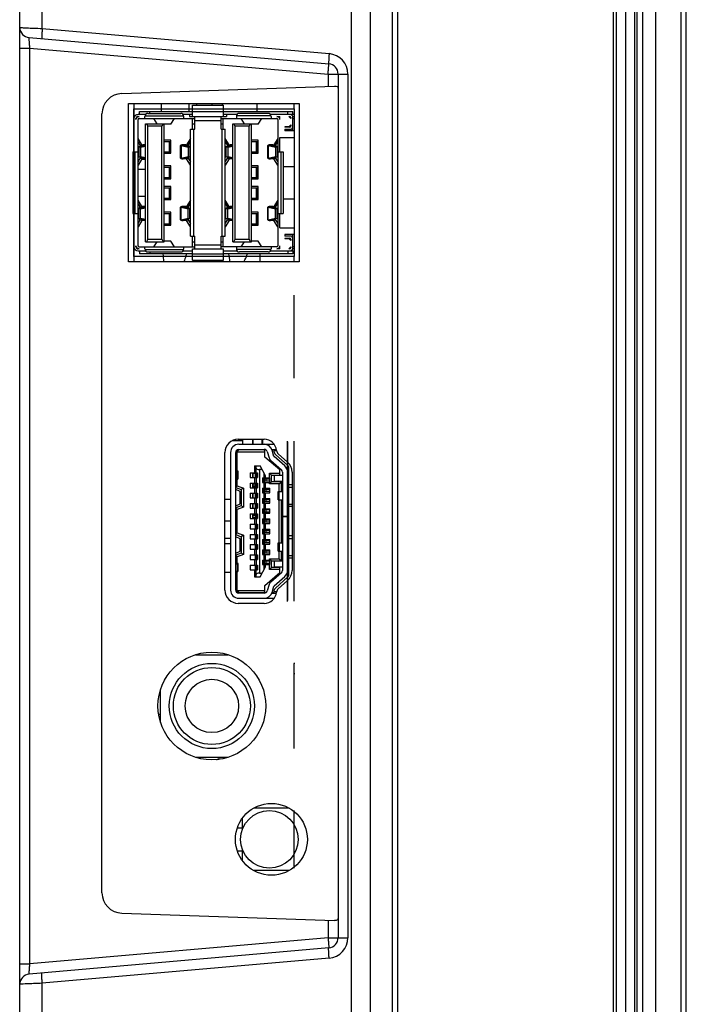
# Model space of a CAD drawing. Header units: millimetres. Extents: x 0 to 1189, y 0 to 841.
# Tile 5 of 29: x 98 to 163, y 436 to 532. Entities that reach past the tile are written whole.
import ezdxf

# ---------------------------------------------------------------- set-up
doc = ezdxf.new("R2010")
doc.units = ezdxf.units.MM
doc.header["$LTSCALE"] = 65.395
doc.layers.add('11_COMPONENTS', color=7, linetype='CONTINUOUS')

msp = doc.modelspace()

# ---------------------------------------------------------------- linework, layer by layer
at = {"layer": '11_COMPONENTS', "color": 7, "linetype": 'Continuous'}
for p, q in [((157.98, 362.042), (157.98, 581.128)), ((158.187, 363.341), (158.187, 579.828)), ((158.759, 363.364), (158.759, 579.806)), ((160.021, 363.404), (160.021, 579.765)), ((157.08, 363.935), (157.08, 576.735)), ((162.479, 366.355), (162.479, 576.815)), ((162.98, 366.355), (162.98, 576.815)), ((155.88, 365.735), (155.88, 574.935)), ((156.18, 365.215), (156.18, 575.454)), ((134.38, 370.624), (134.38, 570.046)), ((134.88, 370.606), (134.88, 570.063)), ((130.38, 374.598), (130.38, 565.973)), ((132.24, 376.695), (132.24, 563.974)), ((100.266, 531.355), (100.266, 539.335)), ((98.08, 404.205), (98.08, 536.536)), ((100.266, 531.355), (128.202, 528.911)), ((98.993, 530.467), (128.167, 527.915)), ((98.08, 529.459), (99.062, 529.459)), ((99.062, 440.211), (99.062, 529.459)), ((99.062, 529.459), (128.097, 526.918)), ((128.097, 526.918), (128.097, 525.731)), ((128.097, 526.918), (130.028, 526.918)), ((129.08, 526.918), (129.08, 442.751)), ((130.028, 526.918), (130.028, 442.751)), ((108.01, 525.029), (128.725, 525.753)), ((108.68, 508.635), (108.68, 524.035)), ((108.68, 524.035), (125.28, 524.035)), ((109.19, 524.035), (109.19, 519.335)), ((111.841, 524.035), (111.841, 523.285)), ((114.551, 524.035), (114.551, 523.285)), ((115.288, 524.035), (115.288, 523.885)), ((116.78, 524.035), (116.78, 523.885)), ((117.78, 524.035), (117.78, 523.885)), ((121.17, 524.035), (121.17, 523.285)), ((125.28, 524.035), (125.28, 508.635)), ((106.08, 447.139), (106.08, 523.03)), ((109.18, 509.135), (109.18, 523.535)), ((109.18, 523.535), (124.78, 523.535)), ((110.326, 522.985), (109.59, 522.985)), ((109.74, 522.985), (109.74, 523.285)), ((109.74, 523.285), (114.9, 523.285)), ((110.55, 523.085), (113.75, 523.085)), ((110.74, 523.085), (110.74, 523.285)), ((114.9, 522.985), (113.973, 522.985)), ((114.6, 522.985), (114.6, 522.785)), ((114.9, 522.785), (114.9, 523.885)), ((114.9, 523.885), (117.9, 523.885)), ((114.9, 523.285), (117.9, 523.285)), ((117.9, 522.785), (117.9, 523.885)), ((117.9, 523.285), (124.68, 523.285)), ((119.246, 522.985), (117.9, 522.985)), ((118.2, 522.985), (118.2, 522.785)), ((122.25, 523.085), (119.47, 523.085)), ((124.78, 522.985), (122.473, 522.985)), ((124.18, 522.985), (124.18, 523.285)), ((124.68, 522.985), (124.68, 523.285)), ((124.78, 523.735), (124.78, 523.835)), ((124.78, 523.535), (124.78, 509.135)), ((109.39, 522.485), (109.39, 522.585)), ((109.59, 522.785), (109.69, 522.785)), ((109.59, 510.185), (109.59, 522.485)), ((109.69, 522.585), (115.11, 522.585)), ((110.25, 522.585), (110.25, 522.785)), ((110.254, 522.835), (114.046, 522.835)), ((110.31, 510.585), (110.31, 522.085)), ((110.31, 522.085), (112.15, 522.085)), ((110.56, 521.835), (110.435, 522.085)), ((111.457, 522.085), (111.144, 522.585)), ((112.025, 522.085), (111.9, 521.835)), ((112.15, 510.585), (112.15, 522.085)), ((112.8, 522.049), (112.15, 522.049)), ((112.794, 522.044), (112.15, 522.044)), ((112.8, 522.049), (113.136, 522.585)), ((114.05, 522.585), (114.05, 522.785)), ((114.6, 522.785), (118.2, 522.785)), ((114.91, 521.555), (114.91, 522.585)), ((114.91, 522.085), (115.11, 522.085)), ((115.11, 521.555), (115.11, 522.785)), ((115.11, 522.385), (117.69, 522.385)), ((117.69, 521.555), (117.69, 522.785)), ((117.69, 522.585), (123.11, 522.585)), ((117.69, 522.085), (117.89, 522.085)), ((117.89, 521.555), (117.89, 522.585)), ((118.81, 510.585), (118.81, 522.085)), ((118.81, 522.085), (120.65, 522.085)), ((119.06, 521.835), (118.935, 522.085)), ((119.17, 522.785), (119.17, 522.585)), ((122.546, 522.835), (119.174, 522.835)), ((119.957, 522.085), (119.644, 522.585)), ((120.525, 522.085), (120.4, 521.835)), ((120.65, 510.585), (120.65, 522.085)), ((121.3, 522.049), (120.65, 522.049)), ((121.294, 522.044), (120.65, 522.044)), ((121.3, 522.049), (121.636, 522.585)), ((122.55, 522.785), (122.55, 522.585)), ((123.11, 522.785), (123.41, 522.785)), ((123.21, 522.485), (123.21, 510.185)), ((123.41, 522.485), (123.41, 522.785)), ((124.28, 522.785), (124.48, 522.585)), ((124.28, 522.785), (124.38, 522.785)), ((124.48, 522.685), (124.48, 522.585)), ((124.663, 522.785), (124.78, 522.785)), ((124.68, 521.385), (124.68, 522.785)), ((124.78, 522.535), (124.78, 522.635)), ((124.78, 522.535), (124.78, 522.635)), ((124.78, 522.535), (124.78, 522.635)), ((110.56, 510.835), (110.56, 521.835)), ((111.9, 521.835), (110.56, 521.835)), ((111.9, 510.835), (111.9, 521.835)), ((114.71, 511.115), (114.71, 521.555)), ((114.71, 521.555), (115.11, 521.555)), ((115.01, 511.115), (115.01, 521.555)), ((117.69, 521.555), (118.09, 521.555)), ((117.79, 511.115), (117.79, 521.555)), ((118.09, 511.115), (118.09, 521.555)), ((119.06, 510.835), (119.06, 521.835)), ((120.4, 521.835), (119.06, 521.835)), ((120.4, 510.835), (120.4, 521.835)), ((123.88, 521.785), (123.88, 521.735)), ((124.28, 521.785), (123.88, 521.785)), ((124.38, 521.735), (123.88, 521.735)), ((123.88, 521.535), (123.88, 521.385)), ((123.88, 521.535), (124.38, 521.535)), ((124.78, 521.385), (123.88, 521.385)), ((124.48, 521.985), (124.28, 521.785)), ((124.48, 521.985), (124.48, 521.835)), ((109.977, 520.029), (109.59, 520.637)), ((109.59, 520.323), (109.779, 520.027)), ((112.78, 520.475), (112.15, 520.475)), ((112.15, 520.335), (112.78, 520.335)), ((112.642, 519.335), (112.642, 520.335)), ((112.762, 519.335), (112.762, 520.335)), ((112.78, 519.195), (112.78, 520.475)), ((114.71, 520.637), (114.323, 520.029)), ((114.521, 520.027), (114.71, 520.323)), ((118.477, 520.029), (118.09, 520.637)), ((118.09, 520.323), (118.279, 520.027)), ((121.28, 520.475), (120.65, 520.475)), ((120.65, 520.335), (121.28, 520.335)), ((121.142, 519.335), (121.142, 520.335)), ((121.262, 519.335), (121.262, 520.335)), ((121.28, 519.195), (121.28, 520.475)), ((123.21, 520.637), (122.823, 520.029)), ((123.021, 520.027), (123.21, 520.323)), ((123.41, 519.335), (123.41, 520.745)), ((123.41, 520.745), (124.78, 520.745)), ((109.09, 519.335), (109.09, 513.335)), ((109.09, 519.335), (109.59, 519.335)), ((109.29, 519.335), (109.29, 513.335)), ((110.31, 519.956), (109.656, 519.823)), ((109.656, 519.823), (109.656, 518.856)), ((109.656, 519.823), (109.821, 519.808)), ((109.779, 520.027), (109.779, 519.848)), ((109.821, 519.808), (110.31, 519.907)), ((109.821, 519.808), (109.821, 518.872)), ((110.051, 519.989), (110.051, 519.903)), ((110.051, 519.989), (110.28, 519.987)), ((110.298, 520.014), (110.069, 520.017)), ((110.28, 519.987), (110.28, 519.95)), ((112.15, 519.335), (112.78, 519.335)), ((112.15, 519.195), (112.78, 519.195)), ((113.728, 518.707), (113.728, 519.973)), ((113.779, 519.95), (113.779, 518.73)), ((113.779, 519.95), (114.478, 519.808)), ((114.644, 519.823), (113.945, 519.965)), ((114.231, 520.017), (114.002, 520.014)), ((114.019, 519.987), (114.248, 519.989)), ((114.019, 519.987), (114.019, 519.95)), ((114.248, 519.989), (114.248, 519.903)), ((114.478, 519.808), (114.644, 519.823)), ((114.478, 519.808), (114.478, 518.872)), ((114.521, 520.027), (114.521, 519.848)), ((114.644, 519.823), (114.644, 518.856)), ((118.81, 519.956), (118.156, 519.823)), ((118.156, 519.823), (118.156, 518.856)), ((118.156, 519.823), (118.321, 519.808)), ((118.279, 520.027), (118.279, 519.848)), ((118.321, 519.808), (118.81, 519.907)), ((118.321, 519.808), (118.321, 518.872)), ((118.551, 519.989), (118.551, 519.903)), ((118.551, 519.989), (118.78, 519.987)), ((118.798, 520.014), (118.569, 520.017)), ((118.78, 519.987), (118.78, 519.95)), ((120.65, 519.335), (121.28, 519.335)), ((120.65, 519.195), (121.28, 519.195)), ((122.228, 518.707), (122.228, 519.973)), ((122.279, 519.95), (122.279, 518.73)), ((122.279, 519.95), (122.978, 519.808)), ((123.144, 519.823), (122.445, 519.965)), ((122.731, 520.017), (122.502, 520.014)), ((122.519, 519.987), (122.748, 519.989)), ((122.519, 519.987), (122.519, 519.95)), ((122.748, 519.989), (122.748, 519.903)), ((122.978, 519.808), (123.144, 519.823)), ((122.978, 519.808), (122.978, 518.872)), ((123.021, 520.027), (123.021, 519.848)), ((123.144, 519.823), (123.144, 518.856)), ((123.21, 519.335), (123.71, 519.335)), ((123.51, 519.335), (123.51, 513.335)), ((123.71, 519.335), (123.71, 513.335)), ((109.59, 518.357), (109.779, 518.653)), ((109.977, 518.65), (109.59, 518.043)), ((109.656, 518.856), (109.821, 518.872)), ((110.31, 518.723), (109.656, 518.856)), ((109.779, 518.832), (109.779, 518.653)), ((109.821, 518.872), (110.31, 518.772)), ((109.967, 518.635), (110.31, 518.635)), ((110.051, 518.776), (110.051, 518.69)), ((110.051, 518.69), (110.28, 518.693)), ((110.298, 518.666), (110.069, 518.663)), ((110.28, 518.729), (110.28, 518.693)), ((113.779, 518.73), (114.478, 518.872)), ((114.644, 518.856), (113.945, 518.714)), ((114.231, 518.663), (114.002, 518.666)), ((114.019, 518.729), (114.019, 518.693)), ((114.019, 518.693), (114.248, 518.69)), ((114.248, 518.776), (114.248, 518.69)), ((114.71, 518.043), (114.323, 518.65)), ((114.478, 518.872), (114.644, 518.856)), ((114.521, 518.832), (114.521, 518.653)), ((114.521, 518.653), (114.71, 518.357)), ((118.09, 518.357), (118.279, 518.653)), ((118.477, 518.65), (118.09, 518.043)), ((118.156, 518.856), (118.321, 518.872)), ((118.81, 518.723), (118.156, 518.856)), ((118.279, 518.832), (118.279, 518.653)), ((118.321, 518.872), (118.81, 518.772)), ((118.551, 518.776), (118.551, 518.69)), ((118.551, 518.69), (118.78, 518.693)), ((118.798, 518.666), (118.569, 518.663)), ((118.78, 518.729), (118.78, 518.693)), ((122.279, 518.73), (122.978, 518.872)), ((123.144, 518.856), (122.445, 518.714)), ((122.731, 518.663), (122.502, 518.666)), ((122.519, 518.729), (122.519, 518.693)), ((122.519, 518.693), (122.748, 518.69)), ((122.748, 518.776), (122.748, 518.69)), ((123.21, 518.043), (122.823, 518.65)), ((122.978, 518.872), (123.144, 518.856)), ((123.021, 518.832), (123.021, 518.653)), ((123.021, 518.653), (123.21, 518.357)), ((109.59, 517.635), (110.31, 517.635)), ((112.78, 517.975), (112.15, 517.975)), ((112.15, 517.835), (112.78, 517.835)), ((112.642, 516.835), (112.642, 517.835)), ((112.762, 516.835), (112.762, 517.835)), ((112.78, 516.695), (112.78, 517.975)), ((121.28, 517.975), (120.65, 517.975)), ((120.65, 517.835), (121.28, 517.835)), ((121.142, 516.835), (121.142, 517.835)), ((121.262, 516.835), (121.262, 517.835)), ((121.28, 516.695), (121.28, 517.975)), ((123.71, 517.925), (124.78, 517.925)), ((112.15, 516.835), (112.78, 516.835)), ((112.15, 516.695), (112.78, 516.695)), ((120.65, 516.835), (121.28, 516.835)), ((120.65, 516.695), (121.28, 516.695)), ((112.78, 515.975), (112.15, 515.975)), ((112.15, 515.835), (112.78, 515.835)), ((112.642, 514.835), (112.642, 515.835)), ((112.762, 514.835), (112.762, 515.835)), ((112.78, 514.695), (112.78, 515.975)), ((121.28, 515.975), (120.65, 515.975)), ((120.65, 515.835), (121.28, 515.835)), ((121.142, 514.835), (121.142, 515.835)), ((121.262, 514.835), (121.262, 515.835)), ((121.28, 514.695), (121.28, 515.975)), ((109.59, 515.035), (110.31, 515.035)), ((109.977, 514.019), (109.59, 514.627)), ((112.15, 514.835), (112.78, 514.835)), ((112.15, 514.695), (112.78, 514.695)), ((114.71, 514.627), (114.323, 514.019)), ((118.477, 514.019), (118.09, 514.627)), ((120.65, 514.835), (121.28, 514.835)), ((120.65, 514.695), (121.28, 514.695)), ((123.21, 514.627), (122.823, 514.019)), ((123.71, 514.745), (124.78, 514.745)), ((109.59, 514.313), (109.779, 514.017)), ((110.31, 513.946), (109.656, 513.813)), ((109.656, 512.846), (109.656, 513.813)), ((109.656, 513.813), (109.821, 513.798)), ((109.779, 513.838), (109.779, 514.017)), ((109.821, 513.798), (110.31, 513.897)), ((109.821, 512.862), (109.821, 513.798)), ((109.967, 514.035), (110.31, 514.035)), ((110.051, 513.893), (110.051, 513.979)), ((110.051, 513.979), (110.28, 513.977)), ((110.298, 514.004), (110.069, 514.007)), ((110.28, 513.94), (110.28, 513.977)), ((112.78, 513.475), (112.15, 513.475)), ((112.78, 512.195), (112.78, 513.475)), ((113.728, 512.697), (113.728, 513.963)), ((113.779, 512.72), (113.779, 513.94)), ((113.779, 513.94), (114.478, 513.798)), ((114.644, 513.813), (113.945, 513.955)), ((114.231, 514.007), (114.002, 514.004)), ((114.019, 513.977), (114.248, 513.979)), ((114.019, 513.94), (114.019, 513.977)), ((114.248, 513.893), (114.248, 513.979)), ((114.478, 513.798), (114.644, 513.813)), ((114.478, 512.862), (114.478, 513.798)), ((114.521, 514.017), (114.71, 514.313)), ((114.521, 513.838), (114.521, 514.017)), ((114.644, 512.846), (114.644, 513.813)), ((118.09, 514.313), (118.279, 514.017)), ((118.81, 513.946), (118.156, 513.813)), ((118.156, 512.846), (118.156, 513.813)), ((118.156, 513.813), (118.321, 513.798)), ((118.279, 513.838), (118.279, 514.017)), ((118.321, 513.798), (118.81, 513.897)), ((118.321, 512.862), (118.321, 513.798)), ((118.551, 513.893), (118.551, 513.979)), ((118.551, 513.979), (118.78, 513.977)), ((118.798, 514.004), (118.569, 514.007)), ((118.78, 513.94), (118.78, 513.977)), ((121.28, 513.475), (120.65, 513.475)), ((121.28, 512.195), (121.28, 513.475)), ((122.228, 512.697), (122.228, 513.963)), ((122.279, 512.72), (122.279, 513.94)), ((122.279, 513.94), (122.978, 513.798)), ((123.144, 513.813), (122.445, 513.955)), ((122.731, 514.007), (122.502, 514.004)), ((122.519, 513.977), (122.748, 513.979)), ((122.519, 513.94), (122.519, 513.977)), ((122.748, 513.893), (122.748, 513.979)), ((122.978, 513.798), (123.144, 513.813)), ((122.978, 512.862), (122.978, 513.798)), ((123.021, 514.017), (123.21, 514.313)), ((123.021, 513.838), (123.021, 514.017)), ((123.144, 512.846), (123.144, 513.813)), ((109.09, 513.335), (109.59, 513.335)), ((109.19, 513.335), (109.19, 508.635)), ((109.59, 512.347), (109.779, 512.643)), ((109.977, 512.64), (109.59, 512.033)), ((109.656, 512.846), (109.821, 512.862)), ((110.31, 512.713), (109.656, 512.846)), ((109.779, 512.643), (109.779, 512.822)), ((109.821, 512.862), (110.31, 512.762)), ((110.051, 512.68), (110.051, 512.766)), ((110.051, 512.68), (110.28, 512.683)), ((110.298, 512.656), (110.069, 512.653)), ((110.28, 512.683), (110.28, 512.719)), ((112.15, 513.335), (112.78, 513.335)), ((112.642, 512.335), (112.642, 513.335)), ((112.762, 512.335), (112.762, 513.335)), ((113.779, 512.72), (114.478, 512.862)), ((114.644, 512.846), (113.945, 512.704)), ((114.231, 512.653), (114.002, 512.656)), ((114.019, 512.683), (114.019, 512.719)), ((114.019, 512.683), (114.248, 512.68)), ((114.248, 512.68), (114.248, 512.766)), ((114.71, 512.033), (114.323, 512.64)), ((114.478, 512.862), (114.644, 512.846)), ((114.521, 512.643), (114.521, 512.822)), ((114.521, 512.643), (114.71, 512.347)), ((118.09, 512.347), (118.279, 512.643)), ((118.477, 512.64), (118.09, 512.033)), ((118.156, 512.846), (118.321, 512.862)), ((118.81, 512.713), (118.156, 512.846)), ((118.279, 512.643), (118.279, 512.822)), ((118.321, 512.862), (118.81, 512.762)), ((118.551, 512.68), (118.551, 512.766)), ((118.551, 512.68), (118.78, 512.683)), ((118.798, 512.656), (118.569, 512.653)), ((118.78, 512.683), (118.78, 512.719)), ((120.65, 513.335), (121.28, 513.335)), ((121.142, 512.335), (121.142, 513.335)), ((121.262, 512.335), (121.262, 513.335)), ((122.279, 512.72), (122.978, 512.862)), ((123.144, 512.846), (122.445, 512.704)), ((122.731, 512.653), (122.502, 512.656)), ((122.519, 512.683), (122.519, 512.719)), ((122.519, 512.683), (122.748, 512.68)), ((122.748, 512.68), (122.748, 512.766)), ((123.21, 512.033), (122.823, 512.64)), ((122.978, 512.862), (123.144, 512.846)), ((123.021, 512.643), (123.021, 512.822)), ((123.021, 512.643), (123.21, 512.347)), ((123.21, 513.335), (123.71, 513.335)), ((123.41, 511.925), (123.41, 513.335)), ((112.15, 512.335), (112.78, 512.335)), ((112.15, 512.195), (112.78, 512.195)), ((120.65, 512.335), (121.28, 512.335)), ((120.65, 512.195), (121.28, 512.195)), ((123.41, 511.925), (124.78, 511.925)), ((110.31, 510.585), (112.15, 510.585)), ((110.435, 510.585), (110.56, 510.835)), ((110.56, 510.835), (111.9, 510.835)), ((111.144, 510.085), (111.457, 510.585)), ((111.9, 510.835), (112.025, 510.585)), ((112.794, 510.625), (112.15, 510.625)), ((112.8, 510.621), (112.15, 510.621)), ((113.136, 510.085), (112.8, 510.621)), ((114.71, 511.115), (115.11, 511.115)), ((114.91, 510.085), (114.91, 511.115)), ((114.91, 510.585), (115.11, 510.585)), ((115.11, 509.885), (115.11, 511.115)), ((117.69, 509.885), (117.69, 511.115)), ((117.69, 511.115), (118.09, 511.115)), ((117.69, 510.585), (117.89, 510.585)), ((117.89, 510.085), (117.89, 511.115)), ((118.81, 510.585), (120.65, 510.585)), ((118.935, 510.585), (119.06, 510.835)), ((119.06, 510.835), (120.4, 510.835)), ((119.644, 510.085), (119.957, 510.585)), ((120.4, 510.835), (120.525, 510.585)), ((121.294, 510.625), (120.65, 510.625)), ((121.3, 510.621), (120.65, 510.621)), ((121.636, 510.085), (121.3, 510.621)), ((123.88, 511.285), (123.88, 511.135)), ((124.78, 511.285), (123.88, 511.285)), ((124.38, 511.135), (123.88, 511.135)), ((123.88, 510.935), (123.88, 510.885)), ((123.88, 510.935), (124.38, 510.935)), ((123.88, 510.885), (124.28, 510.885)), ((124.28, 510.885), (124.48, 510.685)), ((124.48, 510.835), (124.48, 510.685)), ((124.68, 509.885), (124.68, 511.285)), ((109.39, 510.085), (109.39, 510.185)), ((109.69, 509.885), (109.59, 509.885)), ((109.59, 509.685), (110.326, 509.685)), ((109.69, 510.085), (115.11, 510.085)), ((109.74, 509.685), (109.74, 509.385)), ((110.25, 509.885), (110.25, 510.085)), ((110.254, 509.835), (114.046, 509.835)), ((110.55, 509.585), (113.75, 509.585)), ((110.74, 509.585), (110.74, 509.385)), ((113.973, 509.685), (114.9, 509.685)), ((114.05, 509.885), (114.05, 510.085)), ((114.9, 508.785), (114.9, 509.885)), ((114.9, 509.885), (117.9, 509.885)), ((115.11, 510.285), (117.69, 510.285)), ((123.11, 510.085), (117.69, 510.085)), ((117.9, 508.785), (117.9, 509.885)), ((117.9, 509.685), (119.246, 509.685)), ((119.17, 510.085), (119.17, 509.885)), ((122.546, 509.835), (119.174, 509.835)), ((122.25, 509.585), (119.47, 509.585)), ((122.473, 509.685), (124.78, 509.685)), ((122.55, 510.085), (122.55, 509.885)), ((123.41, 509.885), (123.11, 509.885)), ((123.41, 509.885), (123.41, 510.185)), ((124.18, 509.685), (124.18, 509.385)), ((124.48, 510.085), (124.28, 509.885)), ((124.38, 509.885), (124.28, 509.885)), ((124.48, 510.085), (124.48, 509.985)), ((124.78, 509.885), (124.663, 509.885)), ((124.68, 509.685), (124.68, 509.385)), ((124.78, 510.035), (124.78, 510.135)), ((124.78, 510.035), (124.78, 510.135)), ((124.78, 510.035), (124.78, 510.135)), ((125.28, 508.635), (108.68, 508.635)), ((124.78, 509.135), (109.18, 509.135)), ((114.9, 509.385), (109.74, 509.385)), ((114.86, 509.385), (114.9, 509.373)), ((114.9, 509.385), (117.9, 509.385)), ((114.9, 508.785), (117.9, 508.785)), ((124.68, 509.385), (117.9, 509.385)), ((121.48, 508.635), (121.48, 509.385)), ((124.78, 508.835), (124.78, 508.935)), ((124.78, 505.285), (124.78, 505.385)), ((124.78, 497.285), (124.78, 497.385)), ((119.35, 491.335), (121.88, 491.335)), ((121.68, 490.835), (121.68, 491.335)), ((121.73, 490.835), (121.73, 491.335)), ((118.767, 491.196), (119.78, 491.214)), ((119.4, 490.835), (122.854, 490.835)), ((124.15, 491.022), (124.15, 491.147)), ((124.78, 491.035), (124.78, 491.135)), ((118.05, 476.635), (118.05, 490.035)), ((118.6, 490.035), (118.6, 476.635)), ((119.1, 490.035), (119.4, 490.285)), ((119.1, 476.635), (119.1, 490.035)), ((119.25, 490.085), (119.209, 490.126)), ((122.043, 490.285), (119.234, 490.285)), ((119.25, 488.263), (119.25, 490.085)), ((121.95, 490.085), (119.25, 490.085)), ((119.4, 490.335), (121.878, 490.335)), ((120.31, 490.285), (120.31, 490.335)), ((120.99, 490.285), (120.99, 490.335)), ((121, 490.285), (121, 490.335)), ((121.85, 490.285), (121.95, 490.185)), ((121.95, 489.585), (121.95, 490.185)), ((123.4, 488.335), (121.95, 489.585)), ((122, 490.309), (122, 490.285)), ((122.165, 490.123), (122.354, 489.508)), ((122.62, 490.335), (123.063, 490.335)), ((122.838, 490.285), (122.643, 490.285)), ((122.832, 489.655), (122.643, 490.27)), ((122.883, 489.996), (122.83, 490.335)), ((123.878, 488.725), (122.847, 489.632)), ((123.075, 490.185), (122.853, 490.185)), ((122.965, 489.847), (124.195, 488.764)), ((123.243, 489.906), (124.159, 489.1)), ((120.93, 488.735), (120.93, 488.06)), ((120.93, 488.735), (121.48, 488.735)), ((121.08, 488.06), (121.08, 488.735)), ((122.01, 487.758), (121.48, 488.735)), ((122.517, 489.257), (123.548, 488.349)), ((124.28, 478.093), (124.28, 488.577)), ((119.1, 488.161), (119.254, 488.18)), ((119.1, 487.509), (119.254, 487.489)), ((119.282, 488.23), (119.108, 488.41)), ((119.254, 487.489), (119.254, 488.18)), ((119.35, 487.462), (119.35, 488.207)), ((120.52, 488.06), (120.52, 487.61)), ((120.52, 488.06), (121.22, 488.06)), ((120.52, 487.61), (121.22, 487.61)), ((120.78, 488.035), (121.02, 488.035)), ((120.93, 487.61), (120.93, 487.06)), ((121.02, 487.61), (121.02, 488.06)), ((121.08, 487.61), (121.08, 487.06)), ((121.109, 487.61), (121.109, 488.06)), ((121.177, 487.61), (121.177, 488.06)), ((121.19, 487.61), (121.19, 488.06)), ((121.22, 488.06), (121.22, 487.61)), ((121.43, 488.385), (121.43, 478.285)), ((121.67, 488.385), (121.43, 488.385)), ((121.72, 487.56), (121.72, 487.11)), ((121.72, 487.56), (122.42, 487.56)), ((121.75, 487.11), (121.75, 487.56)), ((121.762, 487.11), (121.762, 487.56)), ((121.831, 487.11), (121.831, 487.56)), ((121.86, 487.56), (121.86, 488.035)), ((121.92, 487.11), (121.92, 487.56)), ((122.01, 487.56), (122.01, 487.758)), ((122.4, 487.56), (122.4, 488.035)), ((122.4, 488.035), (122.6, 487.835)), ((122.4, 488.035), (123.4, 488.035)), ((122.42, 487.11), (122.42, 487.56)), ((122.6, 487.185), (122.6, 487.835)), ((122.6, 487.835), (123.4, 487.835)), ((122.85, 487.785), (122.85, 487.235)), ((123.65, 487.785), (122.85, 487.785)), ((123.4, 487.835), (123.4, 488.335)), ((123.65, 488.124), (123.65, 483.785)), ((124.6, 488.124), (124.6, 478.545)), ((119.1, 486.688), (119.25, 486.793)), ((119.1, 486.635), (119.65, 486.435)), ((119.282, 487.44), (119.108, 487.26)), ((119.25, 486.793), (119.25, 487.406)), ((119.25, 486.793), (119.85, 486.575)), ((119.85, 486.575), (119.65, 486.435)), ((119.85, 486.575), (119.85, 484.695)), ((120.52, 487.06), (120.52, 486.61)), ((120.52, 487.06), (121.22, 487.06)), ((120.52, 486.61), (121.22, 486.61)), ((120.78, 487.035), (121.02, 487.035)), ((120.78, 486.885), (121.02, 486.885)), ((120.78, 486.732), (121.02, 486.732)), ((120.93, 486.61), (120.93, 486.06)), ((121.02, 486.61), (121.02, 487.06)), ((121.08, 486.61), (121.08, 486.06)), ((121.109, 486.61), (121.109, 487.06)), ((121.177, 486.61), (121.177, 487.06)), ((121.19, 486.61), (121.19, 487.06)), ((121.22, 487.06), (121.22, 486.61)), ((121.72, 487.11), (122.42, 487.11)), ((121.72, 486.56), (121.72, 486.11)), ((121.72, 486.56), (122.42, 486.56)), ((121.75, 486.11), (121.75, 486.56)), ((121.762, 486.11), (121.762, 486.56)), ((121.831, 486.11), (121.831, 486.56)), ((121.86, 486.56), (121.86, 487.11)), ((122.42, 487.435), (121.92, 487.435)), ((122.42, 487.235), (121.92, 487.235)), ((121.92, 486.11), (121.92, 486.56)), ((122.01, 486.56), (122.01, 487.11)), ((122.075, 487.235), (122.075, 487.435)), ((122.6, 487.185), (122.4, 486.985)), ((122.4, 486.985), (122.4, 487.11)), ((123.35, 486.985), (122.4, 486.985)), ((122.42, 486.11), (122.42, 486.56)), ((123.55, 487.185), (122.6, 487.185)), ((122.85, 487.235), (123.65, 487.235)), ((123.35, 486.985), (123.55, 487.185)), ((123.35, 486.235), (123.35, 486.985)), ((123.55, 486.235), (123.55, 487.185)), ((124.28, 486.91), (124.6, 486.91)), ((124.28, 486.66), (124.6, 486.66)), ((119.55, 486.235), (119.1, 486.435)), ((119.55, 485.035), (119.55, 486.235)), ((119.65, 486.435), (119.65, 484.835)), ((120.52, 486.06), (120.52, 485.61)), ((120.52, 486.06), (121.22, 486.06)), ((120.52, 485.61), (121.22, 485.61)), ((120.93, 485.61), (120.93, 485.06)), ((121.02, 485.61), (121.02, 486.06)), ((121.08, 485.61), (121.08, 485.06)), ((121.109, 485.61), (121.109, 486.06)), ((121.177, 485.61), (121.177, 486.06)), ((121.19, 485.61), (121.19, 486.06)), ((121.22, 486.06), (121.22, 485.61)), ((121.72, 486.11), (122.42, 486.11)), ((121.72, 485.56), (121.72, 485.11)), ((121.72, 485.56), (122.42, 485.56)), ((121.75, 485.11), (121.75, 485.56)), ((121.762, 485.11), (121.762, 485.56)), ((121.831, 485.11), (121.831, 485.56)), ((121.86, 485.56), (121.86, 486.11)), ((122.42, 486.435), (121.92, 486.435)), ((122.42, 486.235), (121.92, 486.235)), ((121.92, 485.11), (121.92, 485.56)), ((122.01, 485.56), (122.01, 486.11)), ((122.075, 486.235), (122.075, 486.435)), ((122.42, 485.11), (122.42, 485.56)), ((123.25, 485.435), (123.25, 486.235)), ((123.25, 486.235), (123.65, 486.235)), ((123.324, 485.435), (123.324, 486.235)), ((118.05, 485.486), (118.6, 485.477)), ((119.1, 484.835), (119.55, 485.035)), ((119.65, 484.835), (119.1, 484.635)), ((119.85, 484.695), (119.25, 484.476)), ((119.85, 484.695), (119.65, 484.835)), ((120.52, 485.06), (120.52, 484.61)), ((120.52, 485.06), (121.22, 485.06)), ((120.52, 484.61), (121.22, 484.61)), ((120.93, 484.61), (120.93, 484.06)), ((121.02, 484.61), (121.02, 485.06)), ((121.08, 484.61), (121.08, 484.06)), ((121.109, 484.61), (121.109, 485.06)), ((121.177, 484.61), (121.177, 485.06)), ((121.19, 484.61), (121.19, 485.06)), ((121.22, 485.06), (121.22, 484.61)), ((121.72, 485.11), (122.42, 485.11)), ((121.86, 484.56), (121.86, 485.11)), ((122.42, 485.435), (121.92, 485.435)), ((122.42, 485.235), (121.92, 485.235)), ((122.01, 484.56), (122.01, 485.11)), ((122.075, 485.235), (122.075, 485.435)), ((123.25, 485.435), (123.65, 485.435)), ((123.35, 481.235), (123.35, 485.435)), ((123.55, 481.235), (123.55, 485.435)), ((124.28, 485.01), (124.6, 485.01)), ((124.6, 484.76), (124.28, 484.76)), ((119.25, 484.476), (119.1, 484.582)), ((119.25, 482.193), (119.25, 484.476)), ((120.52, 484.06), (120.52, 483.61)), ((120.52, 484.06), (121.22, 484.06)), ((120.78, 483.985), (121.02, 483.985)), ((120.78, 483.935), (121.02, 483.935)), ((120.78, 483.71), (121.02, 483.71)), ((121.02, 483.61), (121.02, 484.06)), ((121.109, 483.61), (121.109, 484.06)), ((121.177, 483.61), (121.177, 484.06)), ((121.19, 483.61), (121.19, 484.06)), ((121.22, 484.06), (121.22, 483.61)), ((121.72, 484.56), (121.72, 484.11)), ((121.72, 484.56), (122.42, 484.56)), ((121.72, 484.11), (122.42, 484.11)), ((121.75, 484.11), (121.75, 484.56)), ((121.762, 484.11), (121.762, 484.56)), ((121.831, 484.11), (121.831, 484.56)), ((121.86, 483.56), (121.86, 484.11)), ((121.92, 484.11), (121.92, 484.56)), ((122.42, 484.435), (121.92, 484.435)), ((122.42, 484.235), (121.92, 484.235)), ((122.01, 483.56), (122.01, 484.11)), ((122.075, 484.235), (122.075, 484.435)), ((122.42, 484.11), (122.42, 484.56)), ((124.15, 483.785), (123.65, 483.785)), ((123.65, 483.775), (123.65, 478.545)), ((124.15, 483.775), (123.65, 483.775)), ((118.6, 483.335), (118.05, 483.335)), ((120.52, 483.61), (121.22, 483.61)), ((120.52, 483.06), (120.52, 482.61)), ((120.52, 483.06), (121.22, 483.06)), ((120.93, 483.61), (120.93, 483.06)), ((121.02, 482.61), (121.02, 483.06)), ((121.08, 483.61), (121.08, 483.06)), ((121.109, 482.61), (121.109, 483.06)), ((121.177, 482.61), (121.177, 483.06)), ((121.19, 482.61), (121.19, 483.06)), ((121.22, 483.06), (121.22, 482.61)), ((121.72, 483.56), (121.72, 483.11)), ((121.72, 483.56), (122.42, 483.56)), ((121.72, 483.11), (122.42, 483.11)), ((121.75, 483.11), (121.75, 483.56)), ((121.762, 483.11), (121.762, 483.56)), ((121.831, 483.11), (121.831, 483.56)), ((121.86, 482.56), (121.86, 483.11)), ((121.92, 483.11), (121.92, 483.56)), ((121.92, 483.535), (122.42, 483.535)), ((122.42, 483.435), (121.92, 483.435)), ((122.42, 483.235), (121.92, 483.235)), ((122.01, 482.56), (122.01, 483.11)), ((122.075, 483.235), (122.075, 483.435)), ((122.42, 483.11), (122.42, 483.56)), ((119.1, 482.088), (119.25, 482.193)), ((119.1, 482.035), (119.65, 481.835)), ((119.55, 481.635), (119.1, 481.835)), ((119.25, 482.193), (119.85, 481.975)), ((119.85, 481.975), (119.65, 481.835)), ((119.65, 481.835), (119.65, 480.235)), ((119.85, 481.975), (119.85, 480.095)), ((120.52, 482.61), (121.22, 482.61)), ((120.52, 482.06), (120.52, 481.61)), ((120.52, 482.06), (121.22, 482.06)), ((120.93, 482.61), (120.93, 482.06)), ((121.02, 481.61), (121.02, 482.06)), ((121.08, 482.61), (121.08, 482.06)), ((121.109, 481.61), (121.109, 482.06)), ((121.177, 481.61), (121.177, 482.06)), ((121.19, 481.61), (121.19, 482.06)), ((121.22, 482.06), (121.22, 481.61)), ((121.72, 482.56), (121.72, 482.11)), ((121.72, 482.56), (122.42, 482.56)), ((121.72, 482.11), (122.42, 482.11)), ((121.75, 482.11), (121.75, 482.56)), ((121.762, 482.11), (121.762, 482.56)), ((121.831, 482.11), (121.831, 482.56)), ((121.86, 481.56), (121.86, 482.11)), ((121.92, 482.11), (121.92, 482.56)), ((122.42, 482.435), (121.92, 482.435)), ((122.42, 482.235), (121.92, 482.235)), ((122.01, 481.56), (122.01, 482.11)), ((122.075, 482.235), (122.075, 482.435)), ((122.42, 482.11), (122.42, 482.56)), ((124.6, 481.91), (124.28, 481.91)), ((118.6, 481.66), (118.05, 481.66)), ((118.05, 481.16), (118.6, 481.16)), ((119.55, 480.435), (119.55, 481.635)), ((120.52, 481.61), (121.22, 481.61)), ((120.52, 481.06), (120.52, 480.61)), ((120.52, 481.06), (121.22, 481.06)), ((120.93, 481.61), (120.93, 481.06)), ((121.02, 480.61), (121.02, 481.06)), ((121.08, 481.61), (121.08, 481.06)), ((121.109, 480.61), (121.109, 481.06)), ((121.177, 480.61), (121.177, 481.06)), ((121.19, 480.61), (121.19, 481.06)), ((121.22, 481.06), (121.22, 480.61)), ((121.72, 481.56), (121.72, 481.11)), ((121.72, 481.56), (122.42, 481.56)), ((121.72, 481.11), (122.42, 481.11)), ((121.75, 481.11), (121.75, 481.56)), ((121.762, 481.11), (121.762, 481.56)), ((121.831, 481.11), (121.831, 481.56)), ((121.86, 480.56), (121.86, 481.11)), ((121.92, 481.11), (121.92, 481.56)), ((122.42, 481.435), (121.92, 481.435)), ((122.42, 481.235), (121.92, 481.235)), ((122.01, 480.56), (122.01, 481.11)), ((122.075, 481.235), (122.075, 481.435)), ((122.42, 481.11), (122.42, 481.56)), ((123.25, 480.435), (123.25, 481.235)), ((123.25, 481.235), (123.65, 481.235)), ((123.324, 481.235), (123.324, 480.435)), ((124.28, 481.66), (124.6, 481.66)), ((119.1, 480.235), (119.55, 480.435)), ((119.65, 480.235), (119.1, 480.035)), ((119.25, 479.876), (119.1, 479.982)), ((119.85, 480.095), (119.25, 479.876)), ((119.25, 479.263), (119.25, 479.876)), ((119.85, 480.095), (119.65, 480.235)), ((120.52, 480.61), (121.22, 480.61)), ((120.52, 480.06), (120.52, 479.61)), ((120.52, 480.06), (121.22, 480.06)), ((120.93, 480.61), (120.93, 480.06)), ((121.02, 479.61), (121.02, 480.06)), ((121.08, 480.61), (121.08, 480.06)), ((121.109, 479.61), (121.109, 480.06)), ((121.177, 479.61), (121.177, 480.06)), ((121.19, 479.61), (121.19, 480.06)), ((121.22, 480.06), (121.22, 479.61)), ((121.72, 480.56), (121.72, 480.11)), ((121.72, 480.56), (122.42, 480.56)), ((121.72, 480.11), (122.42, 480.11)), ((121.75, 480.11), (121.75, 480.56)), ((121.762, 480.11), (121.762, 480.56)), ((121.831, 480.11), (121.831, 480.56)), ((121.86, 479.56), (121.86, 480.11)), ((121.92, 480.11), (121.92, 480.56)), ((122.42, 480.435), (121.92, 480.435)), ((122.42, 480.235), (121.92, 480.235)), ((122.01, 479.56), (122.01, 480.11)), ((122.075, 480.235), (122.075, 480.435)), ((122.42, 480.11), (122.42, 480.56)), ((123.25, 480.435), (123.65, 480.435)), ((123.35, 479.685), (123.35, 480.435)), ((123.55, 479.485), (123.55, 480.435)), ((124.28, 480.01), (124.6, 480.01)), ((119.1, 479.161), (119.254, 479.18)), ((119.282, 479.23), (119.108, 479.41)), ((119.254, 479.18), (119.254, 478.489)), ((119.35, 478.462), (119.35, 479.207)), ((120.52, 479.61), (121.22, 479.61)), ((120.52, 479.06), (120.52, 478.61)), ((120.52, 479.06), (121.22, 479.06)), ((120.93, 479.61), (120.93, 479.06)), ((121.02, 478.61), (121.02, 479.06)), ((121.08, 479.61), (121.08, 479.06)), ((121.109, 478.61), (121.109, 479.06)), ((121.177, 478.61), (121.177, 479.06)), ((121.19, 478.61), (121.19, 479.06)), ((121.22, 479.06), (121.22, 478.61)), ((121.48, 477.935), (122.01, 478.911)), ((121.72, 479.56), (121.72, 479.11)), ((121.72, 479.56), (122.42, 479.56)), ((121.72, 479.11), (122.42, 479.11)), ((121.75, 479.11), (121.75, 479.56)), ((121.762, 479.11), (121.762, 479.56)), ((121.831, 479.11), (121.831, 479.56)), ((121.86, 478.635), (121.86, 479.11)), ((121.92, 479.11), (121.92, 479.56)), ((122.42, 479.435), (121.92, 479.435)), ((122.42, 479.235), (121.92, 479.235)), ((122.01, 478.911), (122.01, 479.11)), ((122.075, 479.235), (122.075, 479.435)), ((122.4, 479.56), (122.4, 479.685)), ((122.4, 479.685), (122.6, 479.485)), ((122.4, 479.685), (123.35, 479.685)), ((122.4, 478.635), (122.4, 479.11)), ((122.4, 478.635), (122.6, 478.835)), ((122.42, 479.11), (122.42, 479.56)), ((122.6, 478.835), (122.6, 479.485)), ((122.6, 479.485), (123.55, 479.485)), ((123.4, 478.835), (122.6, 478.835)), ((122.85, 479.435), (122.85, 478.885)), ((123.65, 479.435), (122.85, 479.435)), ((122.85, 478.885), (123.65, 478.885)), ((123.35, 479.685), (123.55, 479.485)), ((123.4, 478.335), (123.4, 478.835)), ((124.28, 479.76), (124.6, 479.76)), ((118.6, 478.335), (118.05, 478.335)), ((119.1, 478.509), (119.254, 478.489)), ((119.282, 478.44), (119.108, 478.26)), ((119.25, 476.585), (119.25, 478.406)), ((120.52, 478.61), (121.22, 478.61)), ((120.93, 478.61), (120.93, 477.935)), ((120.93, 477.935), (121.48, 477.935)), ((121.08, 477.935), (121.08, 478.61)), ((121.43, 478.285), (121.67, 478.285)), ((121.95, 477.085), (123.4, 478.335)), ((123.4, 478.635), (122.4, 478.635)), ((123.548, 478.32), (122.517, 477.412)), ((122.847, 477.037), (123.878, 477.945)), ((124.195, 477.905), (122.965, 476.822)), ((121.95, 476.485), (121.95, 477.085)), ((122.354, 477.161), (122.165, 476.547)), ((122.643, 476.399), (122.832, 477.014)), ((124.159, 477.569), (123.243, 476.764)), ((119.4, 476.385), (119.1, 476.635)), ((119.209, 476.544), (119.25, 476.585)), ((119.234, 476.385), (122.043, 476.385)), ((119.25, 476.585), (121.95, 476.585)), ((121.878, 476.335), (119.4, 476.335)), ((120.31, 476.385), (120.31, 476.335)), ((120.99, 476.385), (120.99, 476.335)), ((121, 476.335), (121, 476.385)), ((121.95, 476.485), (121.85, 476.385)), ((122, 476.385), (122, 476.361)), ((122.62, 476.335), (123.063, 476.335)), ((122.643, 476.385), (122.838, 476.385)), ((122.83, 476.335), (122.883, 476.673)), ((122.853, 476.485), (123.075, 476.485)), ((121.88, 475.335), (119.35, 475.335)), ((119.4, 475.835), (122.854, 475.835)), ((124.15, 475.522), (124.15, 475.647)), ((124.78, 475.535), (124.78, 475.635)), ((115.185, 470.335), (118.374, 470.335)), ((124.78, 469.535), (124.78, 469.435)), ((124.78, 468.535), (124.78, 468.435)), ((111.78, 463.74), (111.78, 466.929)), ((111.78, 464.51), (111.597, 464.51)), ((111.702, 464.01), (111.78, 464.01)), ((115.185, 460.335), (118.374, 460.335)), ((117.315, 460.135), (117.474, 460.135)), ((117.922, 460.212), (117.922, 460.335)), ((118.097, 460.255), (118.097, 460.335)), ((124.294, 455.385), (120.866, 455.385)), ((124.78, 455.035), (124.78, 455.135)), ((119.78, 453.375), (119.78, 454.434)), ((119.268, 453.465), (119.781, 453.456)), ((119.268, 451.205), (119.781, 451.214)), ((119.78, 450.235), (119.78, 451.295)), ((124.294, 449.285), (120.866, 449.285)), ((124.78, 449.535), (124.78, 449.635)), ((108.01, 445.14), (128.725, 444.417)), ((128.097, 444.439), (128.097, 442.751)), ((128.097, 442.751), (99.062, 440.211)), ((128.097, 442.751), (130.028, 442.751)), ((128.167, 441.755), (98.993, 439.202)), ((128.202, 440.759), (100.266, 438.315)), ((98.08, 440.211), (99.062, 440.211)), ((100.266, 434.272), (100.266, 438.315))]:
    msp.add_line(p, q, dxfattribs=at)
for points, const_width in [([(124.78, 524.035), (124.78, 523.535)], 0.149), ([(124.78, 509.135), (124.78, 508.635)], 0.149), ([(124.78, 497.335), (124.78, 505.335)], 0.119), ([(119.78, 491.335), (119.78, 490.835)], 0.149), ([(120.78, 491.335), (120.78, 490.835)], 0.149), ([(119.78, 490.335), (119.78, 490.285)], 0.149), ([(124.15, 475.585), (124.15, 491.085)], 0.149), ([(124.78, 475.585), (124.78, 491.085)], 0.119), ([(120.78, 488.06), (120.78, 487.61)], 0.149), ([(120.78, 487.06), (120.78, 486.61)], 0.149), ([(120.78, 486.06), (120.78, 485.61)], 0.149), ([(120.78, 485.06), (120.78, 484.61)], 0.149), ([(120.78, 484.06), (120.78, 483.61)], 0.149), ([(124.78, 461.185), (124.78, 469.485)], 0.119), ([(124.78, 455.057), (124.78, 453.777)], 0.149), ([(124.78, 455.057), (124.78, 455.085)], 0.119), ([(124.78, 450.893), (124.78, 453.777)], 0.119), ([(124.78, 450.893), (124.78, 449.613)], 0.149), ([(124.78, 449.585), (124.78, 449.613)], 0.119)]:
    msp.add_lwpolyline(points, dxfattribs=dict(at, const_width=const_width))
for centre, radius in [((116.78, 465.335), 5.25), ((116.78, 465.335), 4.15), ((116.78, 465.335), 3.75), ((116.78, 465.335), 2.6), ((122.58, 452.335), 3.5), ((122.38, 452.335), 2.8)]:
    msp.add_circle(centre, radius, dxfattribs=at)
for centre, radius, start, end in [((99.08, 531.463), 1, 180, 265), ((128.028, 526.918), 2, 0.00001, 84.99999), ((128.08, 526.918), 1, 0, 85), ((108.08, 523.03), 2, 92, 180), ((109.59, 522.585), 0.4, 90, 180), ((110.55, 522.785), 0.3, 90, 180), ((113.75, 522.785), 0.3, 0, 90), ((119.47, 522.785), 0.3, 90, 180), ((122.25, 522.785), 0.3, 0, 90), ((124.38, 522.685), 0.3, 0, 90), ((109.69, 522.485), 0.3, 90, 180), ((109.59, 522.585), 0.2, 90, 180), ((109.69, 522.485), 0.1, 90, 180), ((123.11, 522.485), 0.3, 0, 90), ((123.11, 522.485), 0.1, 0, 90), ((124.38, 522.685), 0.1, 0, 90), ((124.38, 521.835), 0.3, 270, 0), ((124.38, 521.835), 0.1, 270, 0), ((124.38, 510.835), 0.3, 0, 90), ((124.38, 510.835), 0.1, 0, 90), ((109.59, 510.085), 0.4, 180, 270), ((109.69, 510.185), 0.3, 180, 270), ((109.59, 510.085), 0.2, 180, 270), ((109.69, 510.185), 0.1, 180, 270), ((110.55, 509.885), 0.3, 180, 270), ((113.75, 509.885), 0.3, 270, 0), ((119.47, 509.885), 0.3, 180, 270), ((122.25, 509.885), 0.3, 270, 0), ((123.11, 510.185), 0.3, 270, 0), ((123.11, 510.185), 0.1, 270, 0), ((124.38, 509.985), 0.3, 270, 0), ((124.38, 509.985), 0.1, 270, 0), ((52.816, 504.815), 59.409, 3.68538, 4.41121), ((109.981, 511.827), 5.838, 326.85535, 328.25565), ((109.938, 511.854), 5.889, 328.254, 328.5907), ((78.977, 502.708), 40.01, 8.51851, 9.60588), ((118.28, 509.827), 2, 323.38348, 347.21705), ((119.35, 490.035), 1.3, 90, 180), ((121.88, 490.135), 1.2, 4.94071, 90), ((119.4, 490.035), 0.8, 90, 180), ((121.878, 490.035), 0.8, 17.10273, 90), ((119.4, 490.035), 0.3, 90, 180), ((121.878, 490.035), 0.3, 17.10273, 90), ((122.88, 489.67), 0.55, 197.10273, 228.65222), ((122.88, 489.67), 0.05, 197.10273, 228.65222), ((123.13, 490.035), 0.25, 188.8958, 228.65222), ((123.574, 490.281), 0.5, 184.94071, 228.651), ((123.35, 488.124), 0.8, 0, 48.65222), ((123.3, 488.124), 1.3, 0, 48.651), ((124.03, 488.577), 0.25, 0, 48.65222), ((123.35, 488.124), 0.3, 0, 48.65222), ((123.35, 478.545), 0.3, 311.34778, 0), ((123.35, 478.545), 0.8, 311.34778, 0), ((123.3, 478.545), 1.3, 311.349, 0), ((124.03, 478.093), 0.25, 311.34778, 0), ((122.88, 477), 0.55, 131.34778, 162.89727), ((122.88, 477), 0.05, 131.34778, 162.89727), ((119.35, 476.635), 1.3, 180, 270), ((119.4, 476.635), 0.8, 180, 270), ((119.4, 476.635), 0.3, 180, 270), ((121.878, 476.635), 0.3, 270, 342.89727), ((121.878, 476.635), 0.8, 270, 342.89727), ((121.88, 476.535), 1.2, 270, 355.05929), ((123.13, 476.635), 0.25, 131.34778, 171.1042), ((123.574, 476.388), 0.5, 131.349, 175.05929), ((123.205, 460.535), 5.745, 181.9952, 184.0131), ((123.205, 460.535), 5.74, 181.99671, 184.00983), ((108.08, 447.139), 2, 180, 268), ((128.08, 442.751), 1, 275, 0), ((128.028, 442.751), 2, 275.00001, 359.99999), ((99.08, 438.206), 1, 95, 180)]:
    msp.add_arc(centre, radius, start, end, dxfattribs=at)
for centre, major_axis, ratio, start_param, end_param in [((112.794, 522.643), (0, 0.599), 0.077043, -3.141593, -3.01942), ((121.294, 522.643), (0, 0.599), 0.077043, -3.141593, -3.01942), ((110.077, 520.03), (0.3, 0), 0.137212, -3.054326, -1.658063), ((110.077, 520.03), (0.101, 0), 0.137212, -3.054326, -1.658063), ((110.272, 519.973), (0.101, 0), 0.137212, 1.181421, 1.48353), ((110.272, 519.973), (0.3, 0), 0.137212, 1.442949, 1.48353), ((114.028, 519.973), (0.3, 0), 0.137212, 7.941248, 10.01819), ((114.028, 519.973), (0.101, 0), 0.137212, 1.658063, 3.735005), ((114.222, 520.03), (0.101, 0), 0.137212, -1.48353, -0.087266), ((114.222, 520.03), (0.3, 0), 0.137212, -1.48353, -0.087266), ((118.577, 520.03), (0.3, 0), 0.137212, -3.054326, -1.658063), ((118.577, 520.03), (0.101, 0), 0.137212, -3.054326, -1.658063), ((118.772, 519.973), (0.101, 0), 0.137212, 1.181421, 1.48353), ((118.772, 519.973), (0.3, 0), 0.137212, 1.442949, 1.48353), ((122.528, 519.973), (0.3, 0), 0.137212, 7.941248, 10.01819), ((122.528, 519.973), (0.101, 0), 0.137212, 1.658063, 3.735005), ((122.722, 520.03), (0.101, 0), 0.137212, -1.48353, -0.087266), ((122.722, 520.03), (0.3, 0), 0.137212, -1.48353, -0.087266), ((110.077, 518.649), (0.3, 0), 0.137212, 1.658063, 3.054326), ((110.077, 518.649), (0.101, 0), 0.137212, 1.658063, 3.054326), ((110.272, 518.707), (0.101, 0), 0.137212, -1.48353, -1.181421), ((110.272, 518.707), (0.3, 0), 0.137212, -1.48353, -1.442949), ((114.028, 518.707), (0.3, 0), 0.137212, 2.548181, 4.625123), ((114.028, 518.707), (0.101, 0), 0.137212, 8.831366, 10.908308), ((114.222, 518.649), (0.101, 0), 0.137212, 0.087266, 1.48353), ((114.222, 518.649), (0.3, 0), 0.137212, 0.087266, 1.48353), ((118.577, 518.649), (0.3, 0), 0.137212, 1.658063, 3.054326), ((118.577, 518.649), (0.101, 0), 0.137212, 1.658063, 3.054326), ((118.772, 518.707), (0.101, 0), 0.137212, -1.48353, -1.181421), ((118.772, 518.707), (0.3, 0), 0.137212, -1.48353, -1.442949), ((122.528, 518.707), (0.3, 0), 0.137212, 2.548181, 4.625123), ((122.528, 518.707), (0.101, 0), 0.137212, 8.831366, 10.908308), ((122.722, 518.649), (0.101, 0), 0.137212, 0.087266, 1.48353), ((122.722, 518.649), (0.3, 0), 0.137212, 0.087266, 1.48353), ((110.077, 514.02), (0.3, 0), 0.137212, -3.054326, -1.658063), ((110.077, 514.02), (0.101, 0), 0.137212, -3.054326, -1.658063), ((110.272, 513.963), (0.101, 0), 0.137212, 1.181421, 1.48353), ((110.272, 513.963), (0.3, 0), 0.137212, 1.442949, 1.48353), ((114.028, 513.963), (0.3, 0), 0.137212, 7.941248, 10.01819), ((114.028, 513.963), (0.101, 0), 0.137212, 1.658063, 3.735005), ((114.222, 514.02), (0.101, 0), 0.137212, -1.48353, -0.087266), ((114.222, 514.02), (0.3, 0), 0.137212, -1.48353, -0.087266), ((118.577, 514.02), (0.3, 0), 0.137212, -3.054326, -1.658063), ((118.577, 514.02), (0.101, 0), 0.137212, -3.054326, -1.658063), ((118.772, 513.963), (0.101, 0), 0.137212, 1.181421, 1.48353), ((118.772, 513.963), (0.3, 0), 0.137212, 1.442949, 1.48353), ((122.528, 513.963), (0.3, 0), 0.137212, 7.941248, 10.01819), ((122.528, 513.963), (0.101, 0), 0.137212, 1.658063, 3.735005), ((122.722, 514.02), (0.101, 0), 0.137212, -1.48353, -0.087266), ((122.722, 514.02), (0.3, 0), 0.137212, -1.48353, -0.087266), ((110.077, 512.639), (0.3, 0), 0.137212, 1.658063, 3.054326), ((110.077, 512.639), (0.101, 0), 0.137212, 1.658063, 3.054326), ((110.272, 512.697), (0.101, 0), 0.137212, -1.48353, -1.181421), ((110.272, 512.697), (0.3, 0), 0.137212, -1.48353, -1.442949), ((114.028, 512.697), (0.3, 0), 0.137212, 2.548181, 4.625123), ((114.028, 512.697), (0.101, 0), 0.137212, 8.831366, 10.908308), ((114.222, 512.639), (0.101, 0), 0.137212, 0.087266, 1.48353), ((114.222, 512.639), (0.3, 0), 0.137212, 0.087266, 1.48353), ((118.577, 512.639), (0.3, 0), 0.137212, 1.658063, 3.054326), ((118.577, 512.639), (0.101, 0), 0.137212, 1.658063, 3.054326), ((118.772, 512.697), (0.101, 0), 0.137212, -1.48353, -1.181421), ((118.772, 512.697), (0.3, 0), 0.137212, -1.48353, -1.442949), ((122.528, 512.697), (0.3, 0), 0.137212, 2.548181, 4.625123), ((122.528, 512.697), (0.101, 0), 0.137212, 8.831366, 10.908308), ((122.722, 512.639), (0.101, 0), 0.137212, 0.087266, 1.48353), ((122.722, 512.639), (0.3, 0), 0.137212, 0.087266, 1.48353), ((112.794, 510.027), (0, 0.599), 0.077043, -0.122173, 0), ((121.294, 510.027), (0, 0.599), 0.077043, -0.122173, 0), ((121.43, 488.507), (0.35, 0), 0.35, -3.141593, -1.570796), ((118.65, 488.207), (0.7, 0), 0.075342, -0.528557, 0.442911), ((118.65, 487.462), (0.7, 0), 0.075342, 5.840274, 6.811742), ((118.65, 479.207), (0.7, 0), 0.075342, -0.528557, 0.442911), ((118.65, 478.462), (0.7, 0), 0.075342, 5.840274, 6.811742), ((121.43, 478.162), (0.35, 0), 0.35, 1.570796, 3.141593)]:
    msp.add_ellipse(centre, major_axis=major_axis, ratio=ratio, start_param=start_param, end_param=end_param, dxfattribs=at)
for points, knots in [([(98.08, 531.463), (98.07, 531.465), (98.189, 531.451), (98.235, 531.452), (98.486, 531.43), (98.85, 531.412), (99.481, 531.399), (99.98, 531.373), (100.266, 531.355)], [0, 0, 0, 0, 0.013199, 0.076385, 0.154035, 0.309163, 0.607199, 1, 1, 1, 1]), ([(100.266, 531.355), (100.255, 531.228), (100.241, 531.044), (100.226, 530.81), (100.22, 530.661), (100.217, 530.538), (100.217, 530.448), (100.22, 530.391), (100.225, 530.367), (100.229, 530.359), (100.231, 530.359)], [0, 0, 0, 0, 0.381231, 0.553313, 0.704206, 0.828123, 0.920427, 0.977834, 0.993008, 1, 1, 1, 1]), ([(99.062, 529.459), (99.057, 529.524), (99.046, 529.652), (99.031, 529.838), (99.018, 530.01), (99.007, 530.161), (98.999, 530.271), (98.995, 530.344), (98.993, 530.387), (98.992, 530.42), (98.99, 530.446), (98.992, 530.457), (98.991, 530.467), (98.993, 530.467)], [0, 0, 0, 0, 0.193964, 0.380826, 0.55355, 0.705452, 0.830473, 0.881257, 0.923505, 0.956766, 0.980715, 0.995114, 1, 1, 1, 1]), ([(128.202, 528.911), (128.191, 528.784), (128.176, 528.6), (128.162, 528.366), (128.156, 528.217), (128.153, 528.094), (128.153, 528.004), (128.156, 527.947), (128.161, 527.923), (128.165, 527.915), (128.167, 527.915)], [0, 0, 0, 0, 0.381231, 0.553313, 0.704206, 0.828123, 0.920427, 0.977834, 0.993008, 1, 1, 1, 1]), ([(128.097, 526.918), (128.103, 526.983), (128.114, 527.11), (128.129, 527.294), (128.142, 527.464), (128.153, 527.613), (128.161, 527.722), (128.165, 527.794), (128.167, 527.836), (128.168, 527.868), (128.169, 527.893), (128.168, 527.905), (128.169, 527.914), (128.167, 527.915)], [0, 0, 0, 0, 0.194995, 0.382605, 0.555358, 0.706812, 0.831093, 0.881521, 0.923458, 0.956535, 0.980409, 0.994888, 1, 1, 1, 1]), ([(128.725, 525.753), (128.82, 525.756), (128.986, 525.755), (129.078, 525.573), (129.08, 525.477), (129.08, 525.424)], [0, 0, 0, 0, 0.500873, 0.718354, 1, 1, 1, 1]), ([(114.307, 509.385), (114.288, 509.32), (114.214, 509.066), (114.126, 508.817), (114.052, 508.634)], [0, 0, 0, 0, 0.254863, 1, 1, 1, 1]), ([(117.249, 460.108), (117.257, 460.116), (117.277, 460.13), (117.302, 460.135), (117.315, 460.135)], [0, 0, 0, 0, 0.472222, 1, 1, 1, 1]), ([(129.08, 444.746), (129.08, 444.692), (129.078, 444.597), (128.986, 444.415), (128.82, 444.414), (128.725, 444.417)], [0, 0, 0, 0, 0.281652, 0.499144, 1, 1, 1, 1]), ([(128.097, 442.751), (128.103, 442.686), (128.114, 442.559), (128.129, 442.375), (128.142, 442.205), (128.153, 442.056), (128.161, 441.948), (128.165, 441.876), (128.167, 441.834), (128.168, 441.802), (128.169, 441.776), (128.168, 441.765), (128.169, 441.755), (128.167, 441.755)], [0, 0, 0, 0, 0.194994, 0.382605, 0.555358, 0.706812, 0.831093, 0.881521, 0.923458, 0.956535, 0.980409, 0.994888, 1, 1, 1, 1]), ([(128.202, 440.759), (128.191, 440.885), (128.176, 441.069), (128.162, 441.304), (128.156, 441.452), (128.153, 441.575), (128.153, 441.665), (128.156, 441.722), (128.161, 441.747), (128.165, 441.755), (128.167, 441.755)], [0, 0, 0, 0, 0.381231, 0.553313, 0.704206, 0.828123, 0.920427, 0.977834, 0.993008, 1, 1, 1, 1]), ([(98.993, 439.202), (98.991, 439.202), (98.992, 439.213), (98.99, 439.224), (98.992, 439.25), (98.993, 439.282), (98.995, 439.325), (98.999, 439.398), (99.007, 439.509), (99.018, 439.66), (99.031, 439.832), (99.046, 440.018), (99.057, 440.146), (99.062, 440.211)], [0, 0, 0, 0, 0.004885, 0.019283, 0.043229, 0.076487, 0.118734, 0.169517, 0.294536, 0.446434, 0.61916, 0.806033, 1, 1, 1, 1]), ([(100.266, 438.315), (100.255, 438.441), (100.241, 438.625), (100.226, 438.86), (100.22, 439.008), (100.217, 439.131), (100.217, 439.221), (100.22, 439.278), (100.225, 439.302), (100.229, 439.311), (100.231, 439.311)], [0, 0, 0, 0, 0.381233, 0.553315, 0.704208, 0.828126, 0.92043, 0.977837, 0.993009, 1, 1, 1, 1]), ([(100.266, 438.315), (99.98, 438.296), (99.481, 438.271), (98.85, 438.258), (98.486, 438.239), (98.235, 438.218), (98.189, 438.218), (98.07, 438.204), (98.08, 438.206)], [0, 0, 0, 0, 0.392669, 0.690787, 0.845954, 0.92361, 0.9868, 1, 1, 1, 1])]:
    msp.add_open_spline(points, degree=3, knots=knots, dxfattribs=at)

doc.saveas('drawing.dxf')
